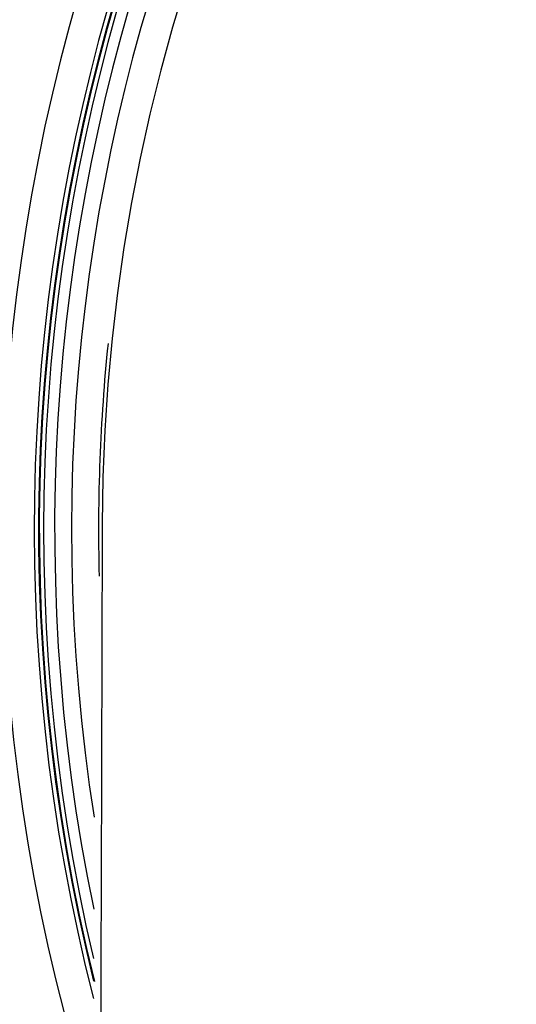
# Model space of a CAD drawing. Header units: millimetres. Extents: x 648 to 8064, y -571 to 3420.
# Tile 55 of 83: x 2795 to 2829, y 3025 to 3092. Entities that reach past the tile are written whole.
import ezdxf

# ---------------------------------------------------------------- set-up
doc = ezdxf.new("R2010")
doc.units = ezdxf.units.MM
doc.header["$MEASUREMENT"] = 0

# ---------------------------------------------------------------- blocks, each defined once
blk = doc.blocks.new('Boven')
for radius, start, end in [(131.5, 0, 197.79295), (129.3, 0, 194.39103), (129, 0, 193.88118), (128.95, 0, 193.89383), (128.65, 0, 193.20228), (127.9, 0, 191.72721), (126.745, 0, 188.94248), (124.646, 0.17126, 179.82909), (124.9, 174.14473, 181.46212)]:
    blk.add_arc((420.366, 1087.635), radius, start, end)
blk.add_open_spline([(295.72, 1088.008), (295.636, 1059.669), (295.551, 1031.351), (295.466, 1003.054)], degree=3)

msp = doc.modelspace()

# ---------------------------------------------------------------- block references
msp.add_blockref('Boven', (2505.221, 1969.854))

doc.saveas('drawing.dxf')
